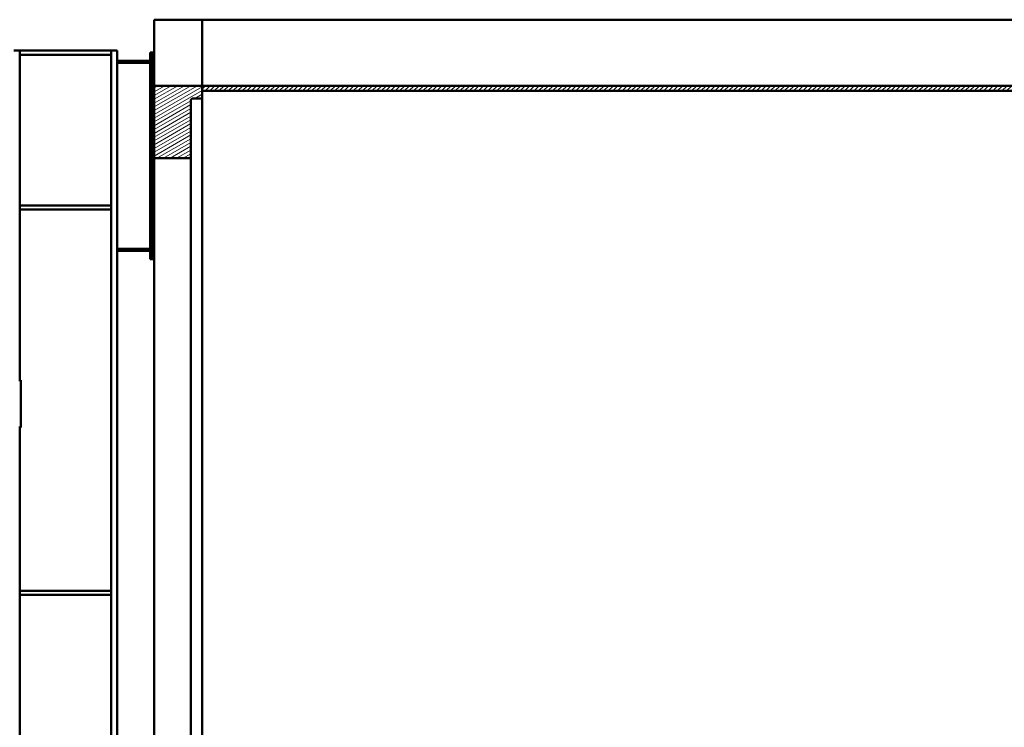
# Model space of a CAD drawing. Header units: millimetres. Extents: x -428974 to 63075, y -12164 to 49045.
# Tile 7 of 131: x -377528 to -341745, y 15431 to 41125. Entities that reach past the tile are written whole.
import ezdxf

# ---------------------------------------------------------------- set-up
doc = ezdxf.new("R2010")
doc.units = ezdxf.units.MM
doc.header["$LTSCALE"] = 75
doc.layers.add('Hatch (ISO)', color=7, linetype='Continuous', lineweight=18)
doc.layers.add('Visible (ISO)', color=7, linetype='Continuous', lineweight=50)

msp = doc.modelspace()

# ---------------------------------------------------------------- hatches: boundary and pattern name
at = {"layer": 'Hatch (ISO)'}
h = msp.add_hatch(dxfattribs=at)
h.set_pattern_fill('ANSI31', color=256, scale=952.5, angle=-14.99997778, style=0)
h.set_pattern_definition([(30.000022, (0, 0), (-59.53129, 103.111127), [])])
edge = h.paths.add_edge_path()
edge.add_spline(control_points=[(-371310.2426, 38179.4117), (-371310.2426, 38184.7468), (-371309.7549, 38190.5795), (-371307.6336, 38202.0304), (-371305.9987, 38207.6484), (-371302.2354, 38217.3286), (-371299.8071, 38222.3101), (-371293.9878, 38231.6684), (-371290.5943, 38236.0437), (-371283.9108, 38243.1788), (-371280.0521, 38246.6401), (-371271.6835, 38252.6456), (-371267.1717, 38255.1874), (-371258.7579, 38258.8963), (-371254.1103, 38260.4506), (-371244.5875, 38262.4812), (-371239.712, 38262.9564), (-371235.2426, 38262.9564)], knot_values=[-1.566484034, -1.566484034, -1.566484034, -1.566484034, -1.353080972, -1.353080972, -1.13967791, -1.13967791, -0.9376405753, -0.9376405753, -0.7356032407, -0.7356032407, -0.5465814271, -0.5465814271, -0.3575596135, -0.3575596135, -0.1787798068, -0.1787798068, 0, 0, 0, 0], degree=3, periodic=0)
edge.add_line((-371235.2426, 38262.9564), (-370897.7426, 38262.9564))
edge.add_line((-370897.7426, 38262.9564), (-370897.7426, 38539.8789))
edge.add_line((-370897.7426, 38539.8789), (-370897.7426, 38729.6676))
edge.add_line((-370897.7426, 38729.6676), (-372637.7426, 38729.6676))
edge.add_line((-372637.7426, 38729.6676), (-372637.7426, 36093.6427))
edge.add_line((-372637.7426, 36093.6427), (-371310.2426, 36093.6427))
edge.add_line((-371310.2426, 36093.6427), (-371310.2426, 38179.4117))
edge = h.paths.add_edge_path()
edge.add_spline(control_points=[(-371235.2426, -4763.1815), (-371239.712, -4763.1815), (-371244.5875, -4762.7064), (-371254.1103, -4760.6757), (-371258.7579, -4759.1215), (-371267.1717, -4755.4125), (-371271.6835, -4752.8708), (-371280.0521, -4746.8652), (-371283.9108, -4743.404), (-371290.5943, -4736.2688), (-371293.9878, -4731.8936), (-371299.8071, -4722.5353), (-371302.2354, -4717.5537), (-371305.9987, -4707.8735), (-371307.6336, -4702.2555), (-371309.7549, -4690.8046), (-371310.2426, -4684.9719), (-371310.2426, -4679.6369)], knot_values=[0, 0, 0, 0, 0.1787798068, 0.1787798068, 0.3575596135, 0.3575596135, 0.5465814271, 0.5465814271, 0.7356032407, 0.7356032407, 0.9376405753, 0.9376405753, 1.13967791, 1.13967791, 1.353080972, 1.353080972, 1.566484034, 1.566484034, 1.566484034, 1.566484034], degree=3, periodic=0)
edge.add_line((-371310.2426, -4679.6369), (-371310.2426, -2593.8678))
edge.add_line((-371310.2426, -2593.8678), (-372637.7426, -2593.8678))
edge.add_line((-372637.7426, -2593.8678), (-372637.7426, -3356.7706))
edge.add_line((-372637.7426, -3356.7706), (-372637.7426, -4874.745))
edge.add_line((-372637.7426, -4874.745), (-372637.7426, -5065.9252))
edge.add_line((-372637.7426, -5065.9252), (-372637.7426, -5229.8927))
edge.add_line((-372637.7426, -5229.8927), (-372075.2426, -5229.8927))
edge.add_line((-372075.2426, -5229.8927), (-370897.7426, -5229.8927))
edge.add_line((-370897.7426, -5229.8927), (-370897.7426, -5040.104))
edge.add_line((-370897.7426, -5040.104), (-370897.7426, -4763.1815))
edge.add_line((-370897.7426, -4763.1815), (-371235.2426, -4763.1815))
h = msp.add_hatch(dxfattribs=at)
h.set_pattern_fill('ANSI31', color=256, scale=952.5, style=0)
h.set_pattern_definition([(45, (0, 0), (-84.1899, 84.1899), [])])
h.paths.add_polyline_path([(-370897.7426, -5229.8927), (-74377.7426, -5229.8927), (-74377.7426, -5040.104), (-370897.7426, -5040.104)])
h.paths.add_polyline_path([(-74377.7426, 38729.6676), (-370897.7426, 38729.6676), (-370897.7426, 38539.8789), (-74377.7426, 38539.8789)])

# ---------------------------------------------------------------- linework, layer by layer
at = {"layer": 'Visible (ISO)'}
for p, q in [((-372637.7426, 41124.8874), (-372637.7426, 39928.9736)), ((-370897.7426, 41124.8874), (-372637.7426, 41124.8874)), ((-370897.7426, 41124.8874), (-370897.7426, 38729.6676)), ((-370897.7426, 38729.6676), (-370897.7426, 41124.8874)), ((-370897.7426, 41124.8874), (-74377.7426, 41124.8874)), ((-377737.7426, 40003.9736), (-377527.7426, 40003.9736)), ((-377527.7426, 28036.4189), (-377527.7426, 40003.9736)), ((-377527.7426, 40003.9736), (-374197.7426, 40003.9736)), ((-374197.7426, 39853.9736), (-377527.7426, 39853.9736)), ((-374197.7426, 40003.9736), (-373987.7426, 40003.9736)), ((-374197.7426, -1246.0264), (-374197.7426, 40003.9736)), ((-373987.7426, -1246.0264), (-373987.7426, 40003.9736)), ((-372712.7426, 39928.9736), (-372787.7426, 39928.9736)), ((-372787.7426, 32428.9736), (-372787.7426, 39928.9736)), ((-372712.7426, 39928.9736), (-372712.7426, 32428.9736)), ((-372712.7426, 32428.9736), (-372712.7426, 39928.9736)), ((-372712.7426, 39928.9736), (-372637.7426, 39928.9736)), ((-372637.7426, 39928.9736), (-372637.7426, 39170.8423)), ((-373987.7426, 39628.9736), (-372787.7426, 39628.9736)), ((-372787.7426, 39553.9736), (-373987.7426, 39553.9736)), ((-372637.7426, 39170.8423), (-372637.7426, 38729.6676)), ((-370897.7426, 38729.6676), (-372637.7426, 38729.6676)), ((-372637.7426, 38729.6676), (-372637.7426, 36093.6427)), ((-370897.7426, 38262.9564), (-370897.7426, 38729.6676)), ((-74377.7426, 38729.6676), (-370897.7426, 38729.6676)), ((-370897.7426, 38729.6676), (-370897.7426, 38539.8789)), ((-370897.7426, 38539.8789), (-74377.7426, 38539.8789)), ((-371310.2426, 36093.6427), (-371310.2426, 38179.4117)), ((-371235.2426, 38262.9564), (-370897.7426, 38262.9564)), ((-370897.7426, 38262.9564), (-370897.7426, -4763.1815)), ((-372637.7426, 36093.6427), (-371310.2426, 36093.6427)), ((-372637.7426, 36093.6427), (-372637.7426, 32428.9736)), ((-371310.2426, 36093.6427), (-371310.2426, -2593.8678)), ((-377527.7426, 34378.9736), (-374197.7426, 34378.9736)), ((-374197.7426, 34228.9736), (-377527.7426, 34228.9736)), ((-373987.7426, 32803.9736), (-372787.7426, 32803.9736)), ((-372787.7426, 32728.9736), (-373987.7426, 32728.9736)), ((-372712.7426, 32428.9736), (-372787.7426, 32428.9736)), ((-372637.7426, 32428.9736), (-372712.7426, 32428.9736)), ((-372637.7426, 32428.9736), (-372637.7426, -1396.0264)), ((-377486.6109, 28036.4189), (-377561.6109, 28036.4189)), ((-377486.6109, 28036.4189), (-377486.6109, 26311.4189)), ((-377486.6109, 26311.4189), (-377561.6109, 26311.4189)), ((-377527.7426, -1246.0264), (-377527.7426, 26311.4189)), ((-377527.7426, 20391.4736), (-374197.7426, 20391.4736)), ((-374197.7426, 20241.4736), (-377527.7426, 20241.4736))]:
    msp.add_line(p, q, dxfattribs=at)
msp.add_open_spline([(-371310.2426, 38179.4117), (-371310.2426, 38184.7468), (-371309.7549, 38190.5795), (-371307.6336, 38202.0304), (-371305.9987, 38207.6484), (-371302.2354, 38217.3286), (-371299.8071, 38222.3101), (-371293.9878, 38231.6684), (-371290.5943, 38236.0437), (-371283.9108, 38243.1788), (-371280.0521, 38246.6401), (-371271.6835, 38252.6456), (-371267.1717, 38255.1874), (-371258.7579, 38258.8963), (-371254.1103, 38260.4506), (-371244.5875, 38262.4812), (-371239.712, 38262.9564), (-371235.2426, 38262.9564)], degree=3, knots=[-1.566484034, -1.566484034, -1.566484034, -1.566484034, -1.353080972, -1.353080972, -1.13967791, -1.13967791, -0.9376405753, -0.9376405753, -0.7356032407, -0.7356032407, -0.5465814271, -0.5465814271, -0.3575596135, -0.3575596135, -0.1787798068, -0.1787798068, 0, 0, 0, 0], dxfattribs=at)

doc.saveas('drawing.dxf')
